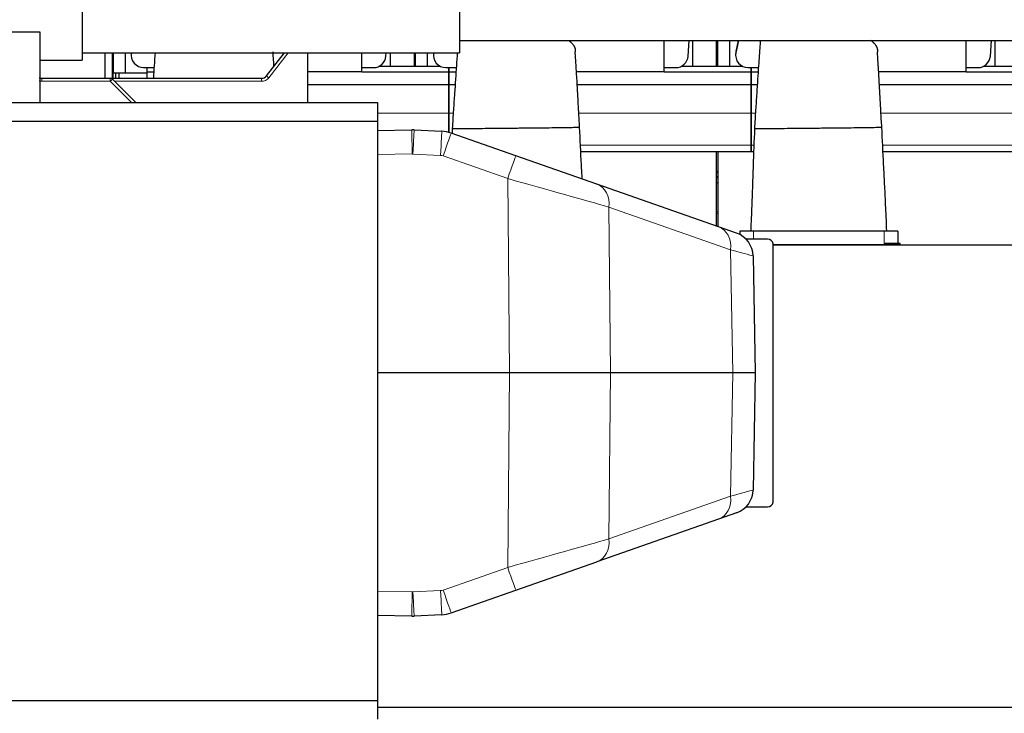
# Model space of a CAD drawing. Header units: inches. Extents: x 0 to 20790, y -12 to 14700.
# Tile 177 of 191: x 14491 to 16087, y 10502 to 11627. Entities that reach past the tile are written whole.
import ezdxf

# ---------------------------------------------------------------- set-up
doc = ezdxf.new("R2010")
doc.units = ezdxf.units.IN
doc.layers.add('1', color=7, linetype='Continuous', true_color=0xffffff)

msp = doc.modelspace()

# ---------------------------------------------------------------- linework, layer by layer
at = {"layer": '1', "color": 2, "linetype": 'Continuous', "lineweight": 25}
for p, q in [((14592.339, 11942.108), (14592.339, 11572.877)), ((15203.839, 11942.108), (15203.839, 11572.877)), ((14523.839, 11606.578), (14204.339, 11606.578)), ((14523.839, 11492.079), (14523.839, 11606.578)), ((15203.882, 11593.1), (19079.839, 11593.1)), ((15535.839, 11541.918), (15535.839, 11593.1)), ((15574.795, 11567.606), (15576.501, 11593.101)), ((15581.84, 11593.103), (15581.84, 11551.079)), ((15620.84, 11551.08), (15620.84, 11593.104)), ((15622.84, 11551.08), (15622.84, 11593.104)), ((15641.84, 11593.103), (15641.84, 11551.079)), ((15656.167, 11593.103), (15652.187, 11572.739)), ((15655.664, 11593.101), (15652.187, 11575.31)), ((16025.839, 11541.918), (16025.839, 11593.1)), ((16064.795, 11567.606), (16066.501, 11593.101)), ((16071.84, 11593.103), (16071.84, 11551.079)), ((14523.839, 11561.077), (14592.339, 11561.077)), ((14592.339, 11572.877), (14592.339, 11561.077)), ((14592.339, 11572.877), (15203.839, 11572.877)), ((14628.798, 11572.872), (14628.798, 11531.579)), ((14640.798, 11572.872), (14640.798, 11531.579)), ((14641.839, 11572.875), (14641.839, 11531.577)), ((14642.84, 11540.577), (14642.84, 11572.88)), ((14661.84, 11572.879), (14661.84, 11540.577)), ((14671.818, 11571.502), (14671.818, 11568.931)), ((14672.215, 11572.879), (14672.187, 11572.739)), ((14890.935, 11535.421), (14920.2, 11572.877)), ((14957.839, 11492.078), (14957.839, 11572.877)), ((15045.839, 11541.918), (15045.839, 11572.877)), ((15084.795, 11567.606), (15085.148, 11572.879)), ((15091.84, 11572.879), (15091.84, 11551.079)), ((15130.84, 11551.08), (15130.84, 11572.88)), ((15132.84, 11551.08), (15132.84, 11572.88)), ((15151.84, 11572.879), (15151.84, 11551.079)), ((15161.818, 11571.502), (15161.818, 11568.931)), ((15162.215, 11572.879), (15162.187, 11572.739)), ((15651.818, 11571.502), (15651.818, 11568.931)), ((14691.818, 11549.007), (14696.839, 11549.007)), ((14696.839, 11549.007), (14696.839, 11542.073)), ((14696.839, 11549.007), (14708.727, 11549.007)), ((15045.839, 11549.007), (15064.839, 11549.007)), ((15073.718, 11551.078), (15172.941, 11551.078)), ((15181.818, 11549.007), (15186.839, 11549.007)), ((15186.839, 11542.073), (15186.839, 11549.007)), ((15186.839, 11549.007), (15186.839, 11542.073)), ((15186.839, 11549.007), (15198.727, 11549.007)), ((15535.839, 11549.007), (15554.839, 11549.007)), ((15563.718, 11551.078), (15662.941, 11551.078)), ((15671.818, 11549.007), (15676.839, 11549.007)), ((15676.839, 11542.073), (15676.839, 11549.007)), ((15676.839, 11549.007), (15676.839, 11542.073)), ((15676.839, 11549.007), (15688.727, 11549.007)), ((16025.839, 11549.007), (16044.839, 11549.007)), ((16053.718, 11551.078), (16152.941, 11551.078)), ((14526.623, 11531.577), (14637.768, 11531.577)), ((14637.768, 11531.577), (14883.055, 11531.577)), ((14641.303, 11530.113), (14679.338, 11492.079)), ((14642.84, 11540.577), (14661.84, 11540.577)), ((14646.339, 11540.577), (14646.339, 11531.579)), ((14651.612, 11540.577), (14651.612, 11531.576)), ((14661.84, 11540.577), (14696.845, 11540.577)), ((14696.839, 11542.073), (14696.839, 11531.578)), ((14696.839, 11542.073), (14708.273, 11542.073)), ((15045.839, 11541.918), (14957.841, 11541.918)), ((15045.839, 11542.073), (15186.839, 11542.073)), ((15186.839, 11521.491), (15186.839, 11542.073)), ((15186.839, 11542.073), (15186.839, 11521.491)), ((15186.839, 11542.073), (15198.273, 11542.073)), ((15535.839, 11541.918), (15393.723, 11541.918)), ((15535.839, 11542.073), (15676.839, 11542.073)), ((15676.839, 11521.491), (15676.839, 11542.073)), ((15676.839, 11542.073), (15676.839, 11521.491)), ((15676.839, 11542.073), (15688.273, 11542.073)), ((16025.839, 11541.918), (15883.723, 11541.918)), ((16025.839, 11542.073), (16166.839, 11542.073)), ((14957.841, 11521.491), (15186.839, 11521.491)), ((15186.839, 11521.491), (15196.936, 11521.491)), ((15186.839, 11521.491), (15186.839, 11475.028)), ((15186.839, 11475.028), (15186.839, 11521.491)), ((15394.967, 11521.491), (15676.839, 11521.491)), ((15676.839, 11475.028), (15676.839, 11521.491)), ((15676.839, 11521.491), (15686.936, 11521.491)), ((15676.839, 11521.491), (15676.839, 11475.028)), ((15884.967, 11521.491), (16166.839, 11521.491)), ((14386.339, 11492.078), (15071.339, 11492.078)), ((15071.339, 11492.078), (15071.339, 11462.078)), ((15186.839, 11443.867), (15186.839, 11475.028)), ((15186.839, 11475.028), (15186.839, 11443.867)), ((15676.839, 11423.053), (15676.839, 11475.028)), ((15676.839, 11475.028), (15676.839, 11423.053)), ((14386.339, 11462.078), (15071.339, 11462.078)), ((15071.339, 11462.078), (15071.339, 10522.078)), ((15071.339, 11447.133), (15126.682, 11448.099)), ((15130.517, 11448.032), (15175.417, 11445.682)), ((15295.423, 11405.949), (15190.743, 11442.659)), ((15676.839, 11413.078), (15676.839, 11423.053)), ((15676.839, 11423.053), (15676.839, 11413.078)), ((15426.888, 11359.847), (15295.423, 11405.949)), ((15400.739, 11413.078), (15676.839, 11413.078)), ((15620.84, 11291.834), (15620.84, 11413.078)), ((15622.84, 11413.078), (15622.84, 11291.133)), ((15676.839, 11413.078), (15681.042, 11413.078)), ((15890.739, 11413.078), (16166.839, 11413.078)), ((15620.835, 11370.568), (15622.835, 11370.568)), ((15624.163, 11290.666), (15426.888, 11359.847)), ((15620.835, 11362.686), (15622.835, 11362.686)), ((15653.271, 11280.459), (15624.163, 11290.666)), ((15680.839, 11283.578), (15658.839, 11283.578)), ((15658.839, 11283.578), (15658.839, 11278.016)), ((15892.839, 11283.578), (15680.839, 11283.578)), ((15914.839, 11283.578), (15892.839, 11283.578)), ((15914.839, 11283.578), (15914.839, 11263.567)), ((15703.225, 11270.577), (15668.731, 11270.577)), ((15712.839, 10843.827), (15712.839, 11263.327)), ((15896.839, 11261.577), (15712.84, 11261.577)), ((15712.873, 11261.577), (16567.478, 11261.577)), ((15896.839, 11263.567), (15892.839, 11263.567)), ((15918.839, 11263.567), (15896.839, 11263.567)), ((15918.839, 11261.577), (15896.839, 11261.577)), ((15918.839, 11261.577), (15918.839, 11263.567)), ((15680.028, 11243.411), (15683.341, 11053.577)), ((15285.051, 11053.577), (15071.34, 11053.577)), ((15448.859, 11053.577), (15285.051, 11053.577)), ((15647.179, 11053.577), (15448.859, 11053.577)), ((15683.341, 11053.577), (15647.179, 11053.577)), ((15683.341, 11053.577), (15680.028, 10863.744)), ((15653.271, 10826.696), (15624.163, 10816.488)), ((15668.731, 10836.577), (15703.225, 10836.577)), ((15624.163, 10816.488), (15426.888, 10747.308)), ((15295.423, 10701.206), (15426.888, 10747.308)), ((15190.743, 10664.496), (15295.423, 10701.206)), ((15126.682, 10659.056), (15071.339, 10660.022)), ((15175.417, 10661.473), (15130.517, 10659.123)), ((14386.339, 10522.078), (15071.339, 10522.078)), ((15071.339, 10522.078), (15071.339, 10492.078)), ((15071.417, 10511.608), (18055.83, 10511.608))]:
    msp.add_line(p, q, dxfattribs=at)
at = {"layer": '1', "color": 110, "linetype": 'Continuous', "lineweight": 13}
for p, q in [((15652.187, 11572.739), (15652.187, 11575.31)), ((14672.187, 11572.739), (14672.187, 11572.877)), ((14926.408, 11572.877), (14894.875, 11532.517)), ((15162.187, 11572.739), (15162.187, 11572.877)), ((14526.623, 11531.577), (14526.623, 11526.752)), ((14637.768, 11526.752), (14637.768, 11531.577)), ((14883.055, 11531.577), (14883.055, 11526.752)), ((14637.768, 11526.752), (14526.623, 11526.752)), ((14672.442, 11492.078), (14637.768, 11526.752)), ((14883.055, 11526.752), (14644.669, 11526.752)), ((15071.335, 11475.028), (15186.839, 11475.028)), ((15186.839, 11475.028), (15193.876, 11475.028)), ((15397.441, 11475.028), (15676.839, 11475.028)), ((15676.839, 11475.028), (15683.876, 11475.028)), ((15887.441, 11475.028), (16166.839, 11475.028)), ((15400.257, 11423.053), (15676.839, 11423.053)), ((15676.839, 11423.053), (15681.41, 11423.053)), ((15890.257, 11423.053), (16166.839, 11423.053)), ((15127.38, 11408.803), (15071.34, 11407.825)), ((15173.326, 11406.435), (15128.426, 11408.785)), ((15282.186, 11368.901), (15177.506, 11405.61)), ((15285.051, 11053.577), (15282.186, 11368.901)), ((15620.835, 11380.857), (15622.835, 11380.857)), ((15620.835, 11378.657), (15622.835, 11378.657)), ((15620.835, 11378.31), (15622.835, 11378.31)), ((15620.835, 11372.527), (15622.835, 11372.527)), ((15620.835, 11372.221), (15622.835, 11372.221)), ((15620.835, 11371.949), (15622.835, 11371.949)), ((15446.412, 11322.799), (15448.859, 11053.577)), ((15643.687, 11253.618), (15446.412, 11322.799)), ((15620.841, 11314.999), (15622.842, 11314.999)), ((15620.841, 11312.527), (15622.842, 11312.527)), ((15680.839, 11283.578), (15680.839, 11270.578)), ((15892.839, 11283.578), (15892.839, 11263.567)), ((15896.839, 11261.577), (15896.839, 11263.567)), ((15647.179, 11053.577), (15643.687, 11253.618)), ((15282.186, 10738.254), (15285.051, 11053.577)), ((15448.859, 11053.577), (15446.412, 10784.356)), ((15643.687, 10853.537), (15647.179, 11053.577)), ((15446.412, 10784.356), (15643.687, 10853.537)), ((15177.506, 10701.544), (15282.186, 10738.254)), ((15071.34, 10699.33), (15127.38, 10698.352)), ((15128.426, 10698.37), (15173.326, 10700.72))]:
    msp.add_line(p, q, dxfattribs=at)
at = {"layer": '1', "color": 2, "linetype": 'Continuous', "lineweight": 25}
for centre, radius, start, end in [((14526.623, 11541.577), 10, 244.635375, 270), ((14637.768, 11526.577), 5, 45, 90), ((14883.055, 11541.577), 10, 270, 322), ((15172.542, 11390.757), 55, 70.675182, 87.003957), ((15640.034, 11242.712), 40, 1, 70.675182), ((15703.225, 11260.577), 10, 15.962014, 90), ((15640.034, 10864.442), 40, 289.324819, 359), ((15703.225, 10846.577), 10, 270, 344.037986), ((15172.542, 10716.397), 55, 272.996043, 289.324819)]:
    msp.add_arc(centre, radius, start, end, dxfattribs=at)
at = {"layer": '1', "color": 110, "linetype": 'Continuous', "lineweight": 13}
for centre, start, end in [((14526.623, 11541.752), 253.4055, 270), ((14883.055, 11541.752), 270, 322), ((15172.542, 10715.699), 272.996043, 289.324819)]:
    msp.add_arc(centre, 15, start, end, dxfattribs=at)
at = {"layer": '1', "color": 2, "linetype": 'Continuous', "lineweight": 25}
for centre, major_axis, ratio, start_param, end_param in [((15671.818, 11571.502), (20, 0), 0.9961947, 2.94929469, 3.14160971), ((14691.818, 11568.931), (20, 0), 0.9961947, 2.94929469, 4.71238898), ((14691.818, 11571.502), (20, 0), 0.9961947, 3.07251845, 3.14160971), ((15064.839, 11568.931), (20, 0), 0.9961947, 4.71238898, 6.21662901), ((15181.818, 11568.931), (20, 0), 0.9961947, 2.94929469, 4.71238898), ((15181.818, 11571.502), (20, 0), 0.9961947, 3.07251845, 3.14160971), ((15554.839, 11568.931), (20, 0), 0.9961947, 4.71238898, 6.21662901), ((15671.818, 11568.931), (20, 0), 0.9961947, 2.94929469, 4.71238898), ((16044.839, 11568.931), (20, 0), 0.9961947, 4.71238898, 6.21662901), ((15127.642, 11393.107), (55, 0), 0.99999999, 1.51850551, 1.58825676), ((15127.642, 10714.047), (0, 55), 0.99999998, 3.12413222, 3.19388347)]:
    msp.add_ellipse(centre, major_axis=major_axis, ratio=ratio, start_param=start_param, end_param=end_param, dxfattribs=at)
at = {"layer": '1', "color": 110, "linetype": 'Continuous', "lineweight": 13}
for centre, major_axis, ratio, start_param, end_param in [((14637.768, 11526.577), (-3.536, -3.536), 0.02468519, 3.14159265, 4.6877088), ((14894.875, 11532.343), (3.94, -3.078), 0.02750753, 1.59228426, 3.14159265), ((15127.38, 11408.105), (-0.698, 39.994), 0.00030476, 4.72983961, 6.28318531), ((15128.426, 11408.087), (2.091, 39.945), 0.00091232, 0, 1.55336689), ((15173.326, 11405.737), (2.091, 39.945), 0.00091232, 0, 1.55336689), ((15177.506, 11404.912), (13.237, 37.746), 0.00577619, 0, 1.55432648), ((15127.642, 11393.806), (0.232, 14.998), 0.99999995, 6.24638589, 6.31613714), ((15172.542, 11391.456), (15, 0), 1, 1.23351462, 1.51850551), ((15282.186, 11368.203), (13.237, 37.746), 0.00577619, 0, 1.55432648), ((15282.161, 11368.212), (-200.516, 55.928), 0.00322175, 3.75337349, 4.71316064), ((15413.651, 11322.101), (-13.237, -37.746), 0.80093037, 1.86241923, 3.14159265), ((15610.926, 11252.92), (13.237, 37.746), 0.80093037, 5.00401188, 6.28318531), ((15479.024, 11299.176), (-201.004, 55.765), 0.00101167, 3.14189243, 3.752647), ((15479.024, 10807.979), (201.004, 55.765), 0.00101167, 5.67213096, 6.28288553), ((15610.926, 10854.235), (-13.237, 37.746), 0.80093036, 3.14159265, 4.42076607), ((15282.161, 10738.943), (200.516, 55.928), 0.00322174, 4.71161732, 5.67140448), ((15413.651, 10785.054), (13.237, -37.746), 0.80093036, 0, 1.27917342), ((15282.186, 10738.952), (-13.237, 37.746), 0.00577619, 1.58726617, 3.14159265), ((15127.38, 10699.05), (-0.698, -39.994), 0.00030476, 0, 1.55334569), ((15127.642, 10713.349), (0, 15), 0.99999999, 3.12413222, 3.19388347), ((15128.426, 10699.068), (2.091, -39.945), 0.00091232, 4.72981841, 6.28318531), ((15173.326, 10701.418), (2.091, -39.945), 0.00091232, 4.72981841, 6.28318531), ((15177.506, 10702.243), (13.237, -37.746), 0.00577619, 4.72885882, 6.28318531)]:
    msp.add_ellipse(centre, major_axis=major_axis, ratio=ratio, start_param=start_param, end_param=end_param, dxfattribs=at)
at = {"layer": '1', "color": 2, "linetype": 'Continuous', "lineweight": 25}
for points, knots in [([(15380.616, 11593.255), (15380.865, 11593.083), (15381.111, 11592.91), (15381.744, 11592.453), (15382.222, 11592.097), (15382.684, 11591.736), (15382.868, 11591.591), (15382.959, 11591.518), (15383.231, 11591.3), (15383.41, 11591.154), (15384.287, 11590.421), (15384.943, 11589.829), (15385.859, 11588.932), (15386.153, 11588.631), (15386.718, 11588.026), (15386.989, 11587.722), (15387.769, 11586.806), (15388.245, 11586.188), (15388.891, 11585.253), (15389.095, 11584.94), (15389.481, 11584.311), (15389.846, 11583.678), (15390.165, 11583.039), (15390.461, 11582.397), (15390.598, 11582.075), (15390.755, 11581.669), (15390.786, 11581.588), (15390.846, 11581.426), (15390.875, 11581.344), (15390.961, 11581.1), (15391.015, 11580.938), (15391.169, 11580.449), (15391.35, 11579.799), (15391.484, 11579.148), (15391.593, 11578.497), (15391.635, 11578.171), (15391.681, 11577.683), (15391.693, 11577.52), (15391.711, 11577.195), (15391.716, 11577.032), (15391.726, 11576.544), (15391.722, 11576.219), (15391.711, 11575.73), (15391.707, 11575.568), (15391.7, 11575.323), (15391.697, 11575.242), (15391.693, 11575.079), (15391.691, 11574.998), (15391.686, 11574.807), (15391.683, 11574.698), (15391.68, 11574.589)], [0, 0, 0, 0, 0.03101979, 0.03101979, 0.08113255, 0.09366074, 0.09366074, 0.10618892, 0.10618892, 0.1312453, 0.1312453, 0.23147081, 0.23147081, 0.28158356, 0.28158356, 0.33169632, 0.33169632, 0.43192182, 0.43192182, 0.48203458, 0.48203458, 0.53214733, 0.58226008, 0.58226008, 0.63237284, 0.63237284, 0.64490103, 0.64490103, 0.65742921, 0.65742921, 0.68248559, 0.68248559, 0.73259834, 0.7827111, 0.7827111, 0.83282385, 0.83282385, 0.85788023, 0.85788023, 0.88293661, 0.88293661, 0.93304936, 0.93304936, 0.95810574, 0.95810574, 0.97063392, 0.97063392, 0.98316211, 0.98316211, 1, 1, 1, 1]), ([(15691.938, 11593.277), (15691.704, 11590.308), (15690.708, 11577.38), (15688.671, 11549.502), (15686.517, 11513.927), (15684.067, 11479.384), (15682.963, 11460.388), (15682.409, 11450.293)], [0, 0, 0, 0, 0.07381835, 0.31663383, 0.62686269, 0.80307529, 1, 1, 1, 1]), ([(15870.616, 11593.255), (15870.865, 11593.083), (15871.111, 11592.91), (15871.744, 11592.453), (15872.222, 11592.097), (15872.684, 11591.736), (15872.868, 11591.591), (15872.959, 11591.518), (15873.231, 11591.3), (15873.41, 11591.154), (15874.287, 11590.421), (15874.943, 11589.829), (15875.859, 11588.932), (15876.153, 11588.631), (15876.718, 11588.026), (15876.989, 11587.722), (15877.769, 11586.806), (15878.245, 11586.188), (15878.891, 11585.253), (15879.095, 11584.94), (15879.481, 11584.311), (15879.846, 11583.678), (15880.165, 11583.039), (15880.461, 11582.397), (15880.598, 11582.075), (15880.755, 11581.669), (15880.786, 11581.588), (15880.846, 11581.426), (15880.875, 11581.344), (15880.961, 11581.1), (15881.015, 11580.938), (15881.169, 11580.449), (15881.35, 11579.799), (15881.484, 11579.148), (15881.593, 11578.497), (15881.635, 11578.171), (15881.681, 11577.683), (15881.693, 11577.52), (15881.711, 11577.195), (15881.716, 11577.032), (15881.726, 11576.544), (15881.722, 11576.219), (15881.711, 11575.73), (15881.707, 11575.568), (15881.7, 11575.323), (15881.697, 11575.242), (15881.693, 11575.079), (15881.691, 11574.998), (15881.686, 11574.807), (15881.683, 11574.698), (15881.68, 11574.589)], [0, 0, 0, 0, 0.03101979, 0.03101979, 0.08113255, 0.09366074, 0.09366074, 0.10618892, 0.10618892, 0.1312453, 0.1312453, 0.23147081, 0.23147081, 0.28158356, 0.28158356, 0.33169632, 0.33169632, 0.43192182, 0.43192182, 0.48203458, 0.48203458, 0.53214733, 0.58226008, 0.58226008, 0.63237284, 0.63237284, 0.64490103, 0.64490103, 0.65742921, 0.65742921, 0.68248559, 0.68248559, 0.73259834, 0.7827111, 0.7827111, 0.83282385, 0.83282385, 0.85788023, 0.85788023, 0.88293661, 0.88293661, 0.93304936, 0.93304936, 0.95810574, 0.95810574, 0.97063392, 0.97063392, 0.98316211, 0.98316211, 1, 1, 1, 1]), ([(14710.42, 11573.28), (14709.916, 11566.432), (14708.96, 11552.97), (14708.052, 11538.814), (14707.617, 11532.007)], [0, 0, 0, 0, 0.52736859, 1, 1, 1, 1]), ([(14903.148, 11551.057), (14902.861, 11555.641), (14902.361, 11563.741), (14901.895, 11571.391), (14901.699, 11574.633)], [0, 0, 0, 0, 0.57122375, 1, 1, 1, 1]), ([(15200.42, 11573.28), (15199.916, 11566.432), (15198.418, 11545.33), (15196.517, 11513.927), (15194.067, 11479.384), (15192.963, 11460.388), (15192.409, 11450.293)], [0, 0, 0, 0, 0.18709936, 0.55613319, 0.76574752, 1, 1, 1, 1]), ([(15398.818, 11452.428), (15398.258, 11460.822), (15397.22, 11477.268), (15396.219, 11500.253), (15395.091, 11519.394), (15394.254, 11533.472), (15393.669, 11542.792), (15393.047, 11552.639), (15392.397, 11563.143), (15391.895, 11571.391), (15391.699, 11574.633)], [0, 0, 0, 0, 0.19791325, 0.38952551, 0.54578499, 0.66172366, 0.73794404, 0.78117666, 0.91297852, 1, 1, 1, 1]), ([(15888.818, 11452.428), (15888.258, 11460.822), (15887.22, 11477.268), (15886.219, 11500.253), (15885.091, 11519.394), (15884.254, 11533.472), (15883.669, 11542.792), (15883.047, 11552.639), (15882.397, 11563.143), (15881.895, 11571.391), (15881.699, 11574.633)], [0, 0, 0, 0, 0.19791325, 0.38952551, 0.54578499, 0.66172366, 0.73794404, 0.78117666, 0.91297852, 1, 1, 1, 1]), ([(15192.409, 11450.293), (15192.409, 11450.293), (15192.403, 11450.285), (15192.386, 11450.274), (15192.472, 11450.261), (15192.721, 11450.243), (15193.578, 11450.22), (15196.585, 11450.193), (15203.333, 11450.191), (15216.053, 11450.246), (15232.228, 11450.354), (15247.063, 11450.477), (15258.263, 11450.581), (15264, 11450.637), (15266.806, 11450.665), (15267.47, 11450.671)], [0, 0, 0, 0, 0.00314393, 0.04148455, 0.06065486, 0.07982517, 0.1565064, 0.23318764, 0.38655011, 0.53991258, 0.69327506, 0.84663753, 0.92331876, 0.98562227, 1, 1, 1, 1]), ([(15267.47, 11450.671), (15268.355, 11450.68), (15272.443, 11450.721), (15280.552, 11450.803), (15295.709, 11450.956), (15309.119, 11451.091), (15319.761, 11451.198), (15323.614, 11451.237), (15328.73, 11451.289), (15338.752, 11451.395), (15353.743, 11451.566), (15370.599, 11451.784), (15384.52, 11451.992), (15392.477, 11452.141), (15395.93, 11452.225), (15397.326, 11452.268), (15398.093, 11452.297), (15398.59, 11452.323), (15398.826, 11452.346), (15398.808, 11452.366), (15398.82, 11452.394), (15398.808, 11452.414), (15398.818, 11452.428)], [0, 0, 0, 0, 0.0131787, 0.05271481, 0.10542963, 0.21085925, 0.22403795, 0.23721666, 0.26357406, 0.31628888, 0.4217185, 0.52714813, 0.63257775, 0.73800738, 0.79072219, 0.8170796, 0.84343701, 0.86979441, 0.89615182, 0.92250923, 0.94886663, 1, 1, 1, 1]), ([(15402.972, 11368.232), (15402.97, 11368.264), (15402.768, 11372.124), (15402.377, 11379.805), (15400.971, 11407.837), (15399.788, 11432.042), (15398.818, 11452.427)], [0, 0, 0, 0, 0.00114279, 0.13755699, 0.2737159, 1, 1, 1, 1]), ([(15682.409, 11450.293), (15681.621, 11429.932), (15680.502, 11399.331), (15679.345, 11366.029), (15678.805, 11348.969), (15678.393, 11337.711), (15677.805, 11322.725), (15677.066, 11304.577), (15676.498, 11290.868), (15676.191, 11283.585)], [0, 0, 0, 0, 0.36642877, 0.55066595, 0.59922757, 0.67337039, 0.75326206, 0.86892468, 1, 1, 1, 1]), ([(15682.409, 11450.293), (15682.409, 11450.293), (15682.403, 11450.285), (15682.386, 11450.274), (15682.472, 11450.261), (15682.721, 11450.243), (15683.578, 11450.22), (15686.585, 11450.193), (15693.333, 11450.191), (15706.053, 11450.246), (15722.228, 11450.354), (15737.063, 11450.477), (15748.263, 11450.581), (15754, 11450.637), (15756.806, 11450.665), (15757.47, 11450.671)], [0, 0, 0, 0, 0.00314393, 0.04148455, 0.06065486, 0.07982517, 0.1565064, 0.23318764, 0.38655011, 0.53991258, 0.69327506, 0.84663753, 0.92331876, 0.98562227, 1, 1, 1, 1]), ([(15757.47, 11450.671), (15758.355, 11450.68), (15762.443, 11450.721), (15770.552, 11450.803), (15785.709, 11450.956), (15799.119, 11451.091), (15809.761, 11451.198), (15813.614, 11451.237), (15818.73, 11451.289), (15828.752, 11451.395), (15843.743, 11451.566), (15860.599, 11451.784), (15874.52, 11451.992), (15882.477, 11452.141), (15885.93, 11452.225), (15887.326, 11452.268), (15888.093, 11452.297), (15888.59, 11452.323), (15888.826, 11452.346), (15888.808, 11452.366), (15888.82, 11452.394), (15888.808, 11452.414), (15888.818, 11452.428)], [0, 0, 0, 0, 0.0131787, 0.05271481, 0.10542963, 0.21085925, 0.22403795, 0.23721666, 0.26357406, 0.31628888, 0.4217185, 0.52714813, 0.63257775, 0.73800738, 0.79072219, 0.8170796, 0.84343701, 0.86979441, 0.89615182, 0.92250923, 0.94886663, 1, 1, 1, 1]), ([(15896.902, 11283.614), (15896.574, 11291.283), (15895.958, 11305.539), (15895.127, 11324.329), (15894.369, 11341.055), (15893.673, 11355.037), (15892.963, 11368.311), (15892.377, 11379.805), (15890.971, 11407.837), (15889.788, 11432.042), (15888.818, 11452.427)], [0, 0, 0, 0, 0.1362606, 0.25328189, 0.33387072, 0.43345087, 0.50178875, 0.5698296, 0.63774311, 1, 1, 1, 1])]:
    msp.add_open_spline(points, degree=3, knots=knots, dxfattribs=at)
msp.add_open_spline([(15192.409, 11450.293), (15192.304, 11447.589), (15192.201, 11444.884), (15192.097, 11442.18)], degree=3, dxfattribs=at)

doc.saveas('drawing.dxf')
